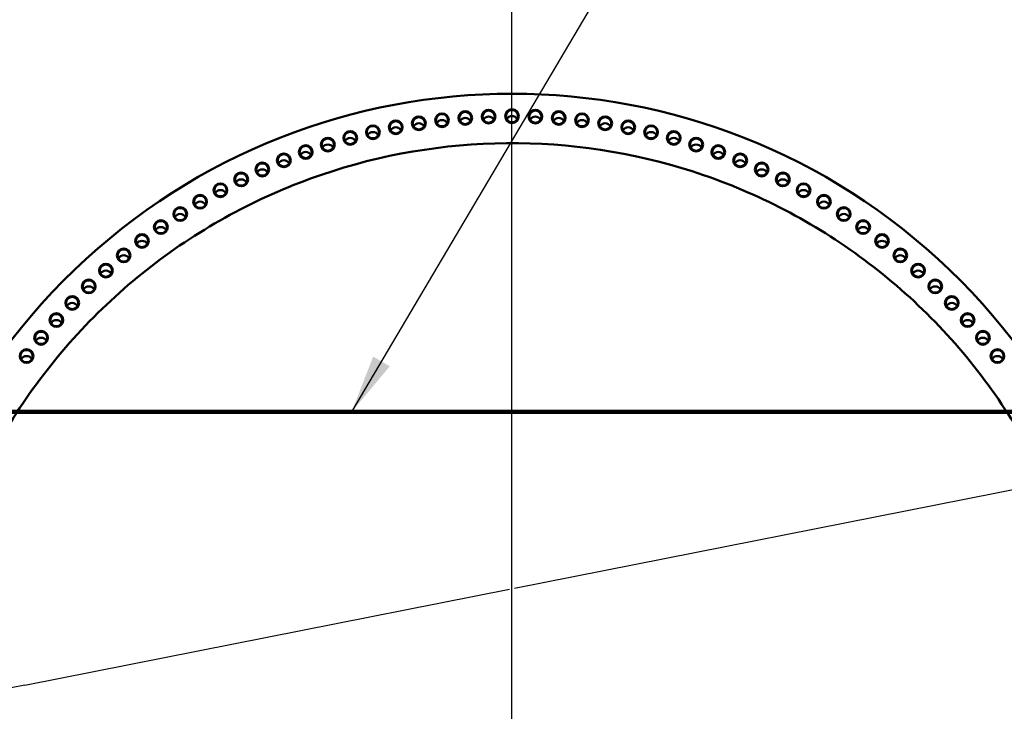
# Model space of a CAD drawing. Header units: millimetres. Extents: x 0 to 63075, y 0 to 44550.
# Tile 47 of 49: x 55472 to 58628, y 36352 to 38571. Entities that reach past the tile are written whole.
import ezdxf

# ---------------------------------------------------------------- set-up
doc = ezdxf.new("R2010")
doc.units = ezdxf.units.MM
doc.header["$LTSCALE"] = 75
for name, color, linetype, lineweight in [('Center Mark (ISO)', 7, 'Continuous', 25), ('Dimension (ISO)', 7, 'Continuous', 25), ('Sketch Geometry (ISO)', 7, 'Continuous', 25), ('Symbol (ISO)', 7, 'Continuous', 25), ('Visible (ISO)', 7, 'Continuous', 50)]:
    doc.layers.add(name, color=color, linetype=linetype, lineweight=lineweight)
doc.styles.add('Note Text (ISO)', font='tahoma.ttf')
doc.dimstyles.new('Default (ISO)', dxfattribs={"dimscale": 75, "dimtxt": 2, "dimasz": 2.5, "dimexe": 3.175, "dimexo": 0, "dimgap": 0.762, "dimtad": 1, "dimrnd": 1e-08, "dimtxsty": 'Note Text (ISO)', "dimcen": 0.09, "dimdle": 10, "dimclrd": 256, "dimclre": 256, "dimclrt": 256, "dimazin": 2, "dimtfac": 1, "dimtmove": 0, "dimatfit": 3, "dimfxl": 1, "dimtolj": 1, "dimtzin": 0, "dimlwd": -1, "dimlwe": -1, "dimarcsym": 0})
doc.dimstyles.new('Default - Method 1b (ISO)$7', dxfattribs={"dimscale": 75, "dimtxt": 2, "dimasz": 2.5, "dimexe": 3.175, "dimexo": 0, "dimgap": 0.762, "dimtad": 1, "dimtoh": 1, "dimrnd": 1e-08, "dimtxsty": 'Note Text (ISO)', "dimcen": 0.09, "dimdle": 10, "dimclrd": 256, "dimclre": 256, "dimclrt": 256, "dimazin": 2, "dimtfac": 1.75, "dimtmove": 0, "dimatfit": 3, "dimfxl": 1, "dimtolj": 1, "dimlwd": -1, "dimlwe": -1, "dimarcsym": 0})

# ---------------------------------------------------------------- blocks, each defined once
blk = doc.blocks.new('*D54')
at = {"layer": 'Defpoints', "color": 0, "transparency": 16777216}
for p in [(54065.5, 37313.1), (60034.5, 37313.1), (57280.1, 35825.1), (57050, 35111.2)]:
    blk.add_point(p, dxfattribs=at)
at = {"layer": 'Dimension (ISO)', "transparency": 16777216}
blk.add_arc((57050, 35111.2), 750, 50.7801, 129.2199, dxfattribs=at)
for points in [[(56598.4, 35670.7), (56553.2, 35713.8), (56446.5, 35556.5)], [(57546.9, 35713.8), (57501.6, 35670.7), (57653.6, 35556.5)]]:
    blk.add_solid(points, dxfattribs=at)
at = {"layer": 'Dimension (ISO)', "transparency": 16777216, "insert": (56764.4, 36116.6), "char_height": 150, "attachment_point": 1, "style": 'Note Text (ISO)'}
blk.add_mtext('\\A1;(107°)', dxfattribs=at)
blk = doc.blocks.new('Balloon16')
at = {"layer": 'Symbol (ISO)'}
for p, q in [((760.767, 489.957), (804.407, 498.603)), ((739.839, 485.811), (760.567, 489.917)), ((739.839, 485.811), (738.613, 485.568))]:
    blk.add_line(p, q, dxfattribs=at)

msp = doc.modelspace()

# ---------------------------------------------------------------- linework, layer by layer
at = {"layer": 'Center Mark (ISO)', "linetype": 'Continuous'}
for p, q in [((57050.0285, 34057.1502), (57050.0285, 40577.1502)), ((56862.5285, 37317.1502), (57237.5285, 37317.1502))]:
    msp.add_line(p, q, dxfattribs=at)
at = {"layer": 'Sketch Geometry (ISO)', "color": 1, "linetype": 'Continuous', "lineweight": 100, "true_color": 0xff0000}
msp.add_line((60034.5285, 37313.0736), (54065.5285, 37313.0736), dxfattribs=at)
at = {"layer": 'Visible (ISO)'}
for centre, major_axis, start_param, end_param in [((57050.0285, 37317.1502), (3072.5, 0), 5.411640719, 10.296322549), ((57050.0285, 37317.1502), (2847.5, 0), 5.311570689, 10.396392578), ((57050.0285, 37313.0736), (2847.5, 0), 0.000716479, 3.140876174), ((57050.0285, 36312.6499), (-2022.5, 0), 2.413390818, 7.011387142), ((56900.2599, 38236.3443), (-19.5, 0), 3.653776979, 5.771000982), ((56975.0892, 38240.6454), (-19.5, 0), 3.653776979, 5.771000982), ((57050.0285, 38242.0798), (-19.5, 0), 3.653776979, 5.771000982), ((57124.9678, 38240.6454), (-19.5, 0), 3.653776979, 5.771000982), ((57199.7972, 38236.3443), (-19.5, 0), 3.653776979, 5.771000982), ((56677.5283, 38206.3251), (-19.5, 0), 3.653776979, 5.771000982), ((56751.3702, 38219.1715), (-19.5, 0), 3.653776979, 5.771000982), ((56825.6504, 38229.1829), (-19.5, 0), 3.653776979, 5.771000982), ((57274.4067, 38229.1829), (-19.5, 0), 3.653776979, 5.771000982), ((57348.6869, 38219.1715), (-19.5, 0), 3.653776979, 5.771000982), ((57422.5288, 38206.3251), (-19.5, 0), 3.653776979, 5.771000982), ((56531.5922, 38172.2062), (-19.5, 0), 3.653776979, 5.771000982), ((56604.2332, 38190.6623), (-19.5, 0), 3.653776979, 5.771000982), ((57495.8239, 38190.6623), (-19.5, 0), 3.653776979, 5.771000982), ((57568.4649, 38172.2062), (-19.5, 0), 3.653776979, 5.771000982), ((56459.7122, 38150.9838), (-19.5, 0), 3.653776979, 5.771000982), ((57640.3449, 38150.9838), (-19.5, 0), 3.653776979, 5.771000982), ((56388.6985, 38127.0264), (-19.5, 0), 3.653776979, 5.771000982), ((57711.3586, 38127.0264), (-19.5, 0), 3.653776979, 5.771000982), ((56318.6554, 38100.369), (-19.5, 0), 3.653776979, 5.771000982), ((57781.4016, 38100.369), (-19.5, 0), 3.653776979, 5.771000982), ((56249.6858, 38071.0508), (-19.5, 0), 3.653776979, 5.771000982), ((57850.3713, 38071.0508), (-19.5, 0), 3.653776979, 5.771000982), ((56181.8907, 38039.1148), (-19.5, 0), 3.653776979, 5.771000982), ((57918.1664, 38039.1148), (-19.5, 0), 3.653776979, 5.771000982), ((56115.3697, 38004.6079), (-19.5, 0), 3.653776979, 5.771000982), ((57984.6874, 38004.6079), (-19.5, 0), 3.653776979, 5.771000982), ((56050.2205, 37967.5808), (-19.5, 0), 3.653776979, 5.771000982), ((58049.8366, 37967.5808), (-19.5, 0), 3.653776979, 5.771000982), ((55986.5386, 37928.0877), (-19.5, 0), 3.653776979, 5.771000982), ((58113.5185, 37928.0877), (-19.5, 0), 3.653776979, 5.771000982), ((55924.4176, 37886.1867), (-19.5, 0), 3.653776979, 5.771000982), ((58175.6395, 37886.1867), (-19.5, 0), 3.653776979, 5.771000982), ((55863.9485, 37841.9392), (-19.5, 0), 3.653776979, 5.771000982), ((58236.1086, 37841.9392), (-19.5, 0), 3.653776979, 5.771000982), ((55805.2202, 37795.4102), (-19.5, 0), 3.653776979, 5.771000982), ((58294.8369, 37795.4102), (-19.5, 0), 3.653776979, 5.771000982), ((55748.3188, 37746.6679), (-19.5, 0), 3.653776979, 5.771000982), ((58351.7383, 37746.6679), (-19.5, 0), 3.653776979, 5.771000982), ((55693.3279, 37695.7839), (-19.5, 0), 3.653776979, 5.771000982), ((58406.7292, 37695.7839), (-19.5, 0), 3.653776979, 5.771000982), ((55640.328, 37642.8329), (-19.5, 0), 3.653776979, 5.771000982), ((58459.729, 37642.8329), (-19.5, 0), 3.653776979, 5.771000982), ((55589.3972, 37587.8926), (-19.5, 0), 3.653776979, 5.771000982), ((58510.6599, 37587.8926), (-19.5, 0), 3.653776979, 5.771000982), ((55540.61, 37531.0437), (-19.5, 0), 3.653776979, 5.771000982), ((58559.4471, 37531.0437), (-19.5, 0), 3.653776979, 5.771000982), ((55494.038, 37472.3694), (-19.5, 0), 3.653776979, 5.771000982), ((58606.019, 37472.3694), (-19.5, 0), 3.653776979, 5.771000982)]:
    msp.add_ellipse(centre, major_axis=major_axis, ratio=0.999078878, start_param=start_param, end_param=end_param, dxfattribs=at)
for centre, major_axis in [((56751.3702, 38238.3744), (22, 0)), ((56751.3702, 38238.2672), (-19.5, 0)), ((56825.6504, 38248.3857), (22, 0)), ((56825.6504, 38248.2785), (-19.5, 0)), ((56900.2599, 38255.5472), (22, 0)), ((56900.2599, 38255.4399), (-19.5, 0)), ((56975.0892, 38259.8483), (22, 0)), ((56975.0892, 38259.741), (-19.5, 0)), ((57050.0285, 38261.2827), (22, 0)), ((57050.0285, 38261.1754), (-19.5, 0)), ((57124.9678, 38259.8483), (22, 0)), ((57124.9678, 38259.741), (-19.5, 0)), ((57199.7972, 38255.5472), (22, 0)), ((57199.7972, 38255.4399), (-19.5, 0)), ((57274.4067, 38248.3857), (22, 0)), ((57274.4067, 38248.2785), (-19.5, 0)), ((57348.6869, 38238.3744), (22, 0)), ((57348.6869, 38238.2672), (-19.5, 0)), ((56604.2332, 38209.8652), (22, 0)), ((56604.2332, 38209.7579), (-19.5, 0)), ((56677.5283, 38225.528), (22, 0)), ((56677.5283, 38225.4207), (-19.5, 0)), ((57422.5288, 38225.528), (22, 0)), ((57422.5288, 38225.4207), (-19.5, 0)), ((57495.8239, 38209.8652), (22, 0)), ((57495.8239, 38209.7579), (-19.5, 0)), ((56459.7122, 38170.1867), (22, 0)), ((56531.5922, 38191.409), (22, 0)), ((56531.5922, 38191.3018), (-19.5, 0)), ((57568.4649, 38191.409), (22, 0)), ((57568.4649, 38191.3018), (-19.5, 0)), ((57640.3449, 38170.1867), (22, 0)), ((56388.6985, 38146.2292), (22, 0)), ((56388.6985, 38146.122), (-19.5, 0)), ((56459.7122, 38170.0794), (-19.5, 0)), ((57640.3449, 38170.0794), (-19.5, 0)), ((57711.3586, 38146.2292), (22, 0)), ((57711.3586, 38146.122), (-19.5, 0)), ((56318.6554, 38119.5719), (22, 0)), ((56318.6554, 38119.4646), (-19.5, 0)), ((57781.4016, 38119.5719), (22, 0)), ((57781.4016, 38119.4646), (-19.5, 0)), ((56249.6858, 38090.2537), (22, 0)), ((56249.6858, 38090.1464), (-19.5, 0)), ((57850.3713, 38090.2537), (22, 0)), ((57850.3713, 38090.1464), (-19.5, 0)), ((56181.8907, 38058.3177), (22, 0)), ((56181.8907, 38058.2104), (-19.5, 0)), ((57918.1664, 38058.3177), (22, 0)), ((57918.1664, 38058.2104), (-19.5, 0)), ((56115.3697, 38023.8108), (22, 0)), ((56115.3697, 38023.7035), (-19.5, 0)), ((57984.6874, 38023.8108), (22, 0)), ((57984.6874, 38023.7035), (-19.5, 0)), ((56050.2205, 37986.7837), (22, 0)), ((56050.2205, 37986.6764), (-19.5, 0)), ((58049.8366, 37986.7837), (22, 0)), ((58049.8366, 37986.6764), (-19.5, 0)), ((55986.5386, 37947.2906), (22, 0)), ((55986.5386, 37947.1833), (-19.5, 0)), ((58113.5185, 37947.2906), (22, 0)), ((58113.5185, 37947.1833), (-19.5, 0)), ((55924.4176, 37905.3896), (22, 0)), ((55924.4176, 37905.2823), (-19.5, 0)), ((58175.6395, 37905.3896), (22, 0)), ((58175.6395, 37905.2823), (-19.5, 0)), ((55863.9485, 37861.1421), (22, 0)), ((55863.9485, 37861.0348), (-19.5, 0)), ((58236.1086, 37861.1421), (22, 0)), ((58236.1086, 37861.0348), (-19.5, 0)), ((55805.2202, 37814.6131), (22, 0)), ((55805.2202, 37814.5058), (-19.5, 0)), ((58294.8369, 37814.6131), (22, 0)), ((58294.8369, 37814.5058), (-19.5, 0)), ((55748.3188, 37765.8708), (22, 0)), ((55748.3188, 37765.7635), (-19.5, 0)), ((58351.7383, 37765.8708), (22, 0)), ((58351.7383, 37765.7635), (-19.5, 0)), ((55693.3279, 37714.9868), (22, 0)), ((55693.3279, 37714.8795), (-19.5, 0)), ((58406.7292, 37714.9868), (22, 0)), ((58406.7292, 37714.8795), (-19.5, 0)), ((55640.328, 37662.0358), (22, 0)), ((55640.328, 37661.9286), (-19.5, 0)), ((58459.729, 37662.0358), (22, 0)), ((58459.729, 37661.9286), (-19.5, 0)), ((55589.3972, 37607.0955), (22, 0)), ((55589.3972, 37606.9883), (-19.5, 0)), ((58510.6599, 37607.0955), (22, 0)), ((58510.6599, 37606.9883), (-19.5, 0)), ((55540.61, 37550.2466), (22, 0)), ((55540.61, 37550.1393), (-19.5, 0)), ((58559.4471, 37550.2466), (22, 0)), ((58559.4471, 37550.1393), (-19.5, 0)), ((55494.038, 37491.5723), (22, 0)), ((55494.038, 37491.465), (-19.5, 0)), ((58606.019, 37491.5723), (22, 0)), ((58606.019, 37491.465), (-19.5, 0))]:
    msp.add_ellipse(centre, major_axis=major_axis, ratio=0.999078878, dxfattribs=at)
msp.add_open_spline([(58939.0049, 36296.9298), (58938.0127, 36495.0882), (58905.5264, 36693.0568), (58779.7504, 37072.2464), (58685.5171, 37253.084), (58444.8543, 37576.0196), (58298.4668, 37718.0616), (57968.3428, 37948.9685), (57784.6638, 38037.7935), (57398.5963, 38153.2283), (57196.2749, 38179.8182), (56793.4609, 38168.0615), (56593.0384, 38129.7169), (56214.3748, 37991.9626), (56036.1996, 37892.5767), (55720.1313, 37642.8107), (55582.2933, 37492.4738), (55360.9103, 37156.054), (55277.404, 36970.0294), (55183.5095, 36619.6449), (55161.8604, 36458.3452), (55161.0522, 36296.9298)], degree=3, knots=[6.288187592, 6.288187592, 6.288187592, 6.288187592, 6.603186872, 6.603186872, 6.923188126, 6.923188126, 7.243188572, 7.243188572, 7.563188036, 7.563188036, 7.883186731, 7.883186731, 8.203185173, 8.203185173, 8.523183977, 8.523183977, 8.843183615, 8.843183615, 9.163184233, 9.163184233, 9.419775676, 9.419775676, 9.419775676, 9.419775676], dxfattribs=at)

# ---------------------------------------------------------------- block references
at = {"layer": 'Symbol (ISO)', "xscale": 75, "yscale": 75, "zscale": 75}
msp.add_blockref('Balloon16', (0, 0), dxfattribs=at)

# ---------------------------------------------------------------- dimensions: what is measured, and where the dimension line sits
at = {"layer": 'Dimension (ISO)'}
dim = msp.add_angular_dim_3p(base=(57280.0537, 35825.0721), center=(57050.0285, 35111.2174), p1=(60034.5285, 37313.0736), p2=(54065.5285, 37313.0736), text='(<>)', dimstyle='Default (ISO)', override={"dimgap": 0.762, "dimse1": 1, "dimse2": 1, "dimadec": 0, "dimtol": 0, "dimlim": 0, "dimtp": 0, "dimtm": 0, "dimtdec": 0}, dxfattribs=at)
dim.commit()
dim.dimension.update_dxf_attribs({"geometry": '*D54', "text_midpoint": (57050.0285, 35861.2174), "dimtype": 165})

# ---------------------------------------------------------------- leaders
at = {"layer": 'Symbol (ISO)', "annotation_type": 0, "has_hookline": 1, "hookline_direction": 0, "text_width": 1548.8583}
msp.add_leader([(56536.2322, 37313.0736), (58542.0589, 40708.7731), (58729.5589, 40708.7731)], dimstyle='Default - Method 1b (ISO)$7', override={"dimtad": 0}, dxfattribs=at)

doc.saveas('drawing.dxf')
